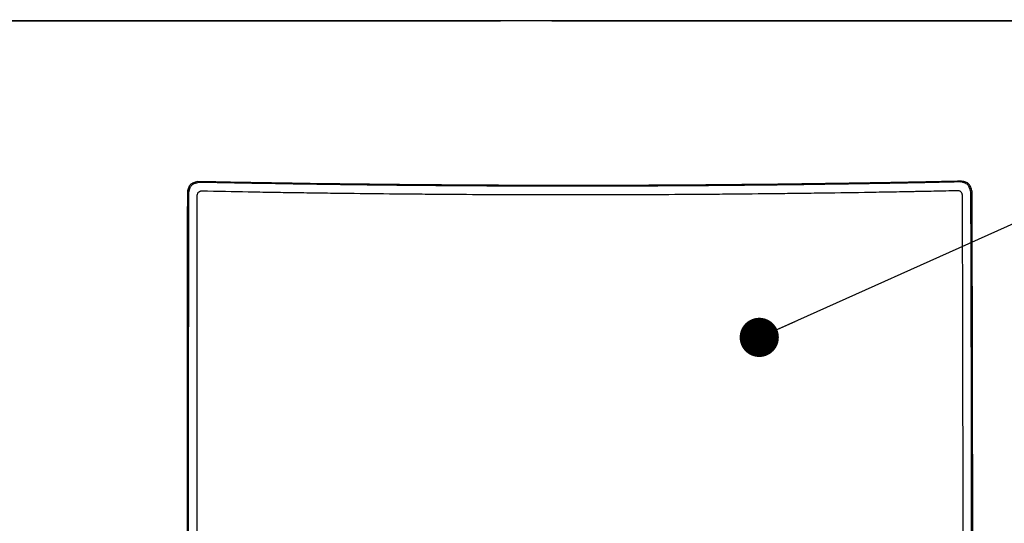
# Model space of a CAD drawing. Header units: millimetres. Extents: x 0 to 864, y 0 to 559.
# Tile 15 of 55: x 125 to 172, y 199 to 223. Entities that reach past the tile are written whole.
import ezdxf

# ---------------------------------------------------------------- set-up
doc = ezdxf.new("R2010")
doc.units = ezdxf.units.MM
doc.layers.add('DIMENSIONS', color=140, linetype='Continuous', lineweight=25)

# ---------------------------------------------------------------- blocks, each defined once
blk = doc.blocks.new('_Dot')
at = {"color": 0, "linetype": 'ByBlock', "lineweight": -2}
blk.add_line((-0.5, 0), (-1, 0), dxfattribs=at)
at = {"color": 0, "linetype": 'ByBlock', "const_width": 0.5}
blk.add_lwpolyline([(-0.25, 0, 1), (0.25, 0, 1)], format="xyb", close=True, dxfattribs=at)

msp = doc.modelspace()

# ---------------------------------------------------------------- linework, layer by layer
for p, q in [((109.638, 222.623), (147.9, 222.623)), ((150.32, 222.623), (193.641, 222.623)), ((133.695, 215.018), (133.641, 215.051)), ((151.629, 214.834), (151.629, 214.869)), ((169.562, 215.038), (169.615, 215.071)), ((133.207, 214.528), (133.152, 214.561)), ((170.051, 214.549), (170.106, 214.582))]:
    msp.add_line(p, q)
for points, knots in [([(182.613, 222.622), (180.13, 222.622), (177.618, 222.622), (172.545, 222.622), (169.985, 222.622), (164.811, 222.622), (162.199, 222.622), (158.239, 222.622), (156.911, 222.622), (154.265, 222.622), (152.945, 222.622), (148.991, 222.622), (146.364, 222.622), (141.132, 222.623), (138.527, 222.623), (134.638, 222.623), (133.344, 222.623), (130.762, 222.623), (129.472, 222.623), (125.628, 222.623), (123.1, 222.623), (120.613, 222.623)], [0, 0, 0, 0, 0.125, 0.125, 0.25, 0.25, 0.375, 0.375, 0.4375, 0.4375, 0.5, 0.5, 0.625, 0.625, 0.75, 0.75, 0.8125, 0.8125, 0.875, 0.875, 1, 1, 1, 1]), ([(133.641, 215.051), (133.603, 215.041), (133.538, 215.024), (133.443, 214.995), (133.362, 214.959), (133.288, 214.909), (133.234, 214.839), (133.197, 214.754), (133.172, 214.659), (133.159, 214.594), (133.152, 214.561)], [0, 0, 0, 0, 0.1581011, 0.2670225, 0.397325, 0.5066506, 0.6149981, 0.7395862, 0.867256, 1, 1, 1, 1]), ([(133.695, 215.018), (133.651, 215.006), (133.613, 214.996), (133.564, 214.982), (133.55, 214.978), (133.53, 214.972), (133.524, 214.97), (133.516, 214.967), (133.513, 214.966), (133.509, 214.964), (133.508, 214.964), (133.505, 214.963), (133.505, 214.963), (133.469, 214.949), (133.439, 214.936), (133.387, 214.906), (133.365, 214.89), (133.326, 214.854), (133.309, 214.833), (133.286, 214.795), (133.279, 214.782), (133.269, 214.76), (133.266, 214.752), (133.262, 214.741), (133.26, 214.737), (133.257, 214.729), (133.255, 214.724), (133.25, 214.708), (133.245, 214.693), (133.239, 214.67), (133.236, 214.662), (133.233, 214.649), (133.232, 214.645), (133.231, 214.639), (133.23, 214.636), (133.229, 214.632), (133.228, 214.629), (133.223, 214.606), (133.216, 214.573), (133.207, 214.528)], [0, 0, 0, 0, 0.125, 0.125, 0.1875, 0.1875, 0.21875, 0.21875, 0.234375, 0.234375, 0.2421875, 0.2421875, 0.25, 0.25, 0.375, 0.375, 0.5, 0.5, 0.625, 0.625, 0.6875, 0.6875, 0.71875, 0.71875, 0.734375, 0.734375, 0.75, 0.75, 0.8125, 0.8125, 0.84375, 0.84375, 0.859375, 0.859375, 0.8671875, 0.8671875, 0.875, 0.875, 1, 1, 1, 1]), ([(151.629, 214.869), (151.366, 214.869), (150.85, 214.87), (150.095, 214.87), (149.225, 214.872), (148.229, 214.875), (146.72, 214.882), (144.836, 214.895), (142.58, 214.914), (140.33, 214.94), (138.462, 214.965), (136.973, 214.989), (135.87, 215.007), (134.759, 215.029), (134.021, 215.043), (133.641, 215.051)], [0, 0, 0, 0, 0.043598, 0.085264, 0.125001, 0.187648, 0.250004, 0.375002, 0.5, 0.624873, 0.749997, 0.812576, 0.874999, 0.935699, 1, 1, 1, 1]), ([(151.629, 214.834), (150.823, 214.835), (150.07, 214.834), (149.358, 214.836), (149.346, 214.836), (149.322, 214.837), (149.31, 214.837), (149.275, 214.837), (149.251, 214.837), (149.18, 214.837), (149.133, 214.837), (148.991, 214.838), (148.897, 214.838), (148.614, 214.839), (148.425, 214.84), (147.861, 214.842), (147.485, 214.844), (147.017, 214.846), (146.926, 214.847), (146.74, 214.848), (146.647, 214.848), (146.367, 214.85), (146.179, 214.851), (145.616, 214.855), (145.237, 214.858), (144.666, 214.862), (144.477, 214.864), (144.1, 214.867), (143.912, 214.868), (143.35, 214.873), (142.977, 214.877), (142.515, 214.882), (142.42, 214.883), (142.233, 214.885), (142.14, 214.886), (141.86, 214.889), (141.673, 214.891), (141.113, 214.898), (140.74, 214.902), (139.621, 214.916), (138.876, 214.927), (137.387, 214.949), (136.645, 214.961), (135.896, 214.975), (135.886, 214.975), (135.864, 214.975), (135.853, 214.976), (135.82, 214.976), (135.798, 214.977), (135.733, 214.978), (135.689, 214.979), (135.556, 214.981), (135.467, 214.983), (135.198, 214.988), (135.016, 214.992), (134.463, 215.002), (134.084, 215.01), (133.695, 215.018)], [0, 0, 0, 0, 0.125, 0.125, 0.126953, 0.126953, 0.128906, 0.128906, 0.132812, 0.132812, 0.140625, 0.140625, 0.15625, 0.15625, 0.1875, 0.1875, 0.25, 0.25, 0.265625, 0.265625, 0.28125, 0.28125, 0.3125, 0.3125, 0.375, 0.375, 0.40625, 0.40625, 0.4375, 0.4375, 0.5, 0.5, 0.515625, 0.515625, 0.53125, 0.53125, 0.5625, 0.5625, 0.625, 0.625, 0.75, 0.75, 0.875, 0.875, 0.876953, 0.876953, 0.878906, 0.878906, 0.882812, 0.882812, 0.890625, 0.890625, 0.90625, 0.90625, 0.9375, 0.9375, 1, 1, 1, 1]), ([(169.615, 215.071), (169.36, 215.066), (168.858, 215.055), (168.119, 215.039), (167.264, 215.022), (166.284, 215.004), (164.795, 214.978), (162.927, 214.951), (160.678, 214.922), (158.422, 214.9), (156.538, 214.886), (155.029, 214.878), (153.91, 214.873), (152.776, 214.871), (152.02, 214.87), (151.629, 214.869)], [0, 0, 0, 0, 0.043293, 0.084957, 0.125001, 0.187401, 0.250003, 0.375084, 0.5, 0.624999, 0.749997, 0.81234, 0.874999, 0.935317, 1, 1, 1, 1]), ([(169.562, 215.038), (169.172, 215.029), (168.793, 215.021), (168.24, 215.009), (168.059, 215.006), (167.79, 215), (167.701, 214.998), (167.568, 214.995), (167.524, 214.994), (167.459, 214.993), (167.437, 214.993), (167.404, 214.992), (167.393, 214.992), (167.371, 214.991), (167.361, 214.991), (166.981, 214.984), (166.611, 214.977), (165.87, 214.964), (165.498, 214.957), (164.382, 214.939), (163.637, 214.928), (162.518, 214.912), (162.145, 214.907), (161.585, 214.9), (161.398, 214.898), (161.118, 214.894), (161.024, 214.893), (160.837, 214.891), (160.743, 214.89), (160.281, 214.885), (159.908, 214.881), (159.346, 214.875), (159.158, 214.873), (158.781, 214.87), (158.592, 214.868), (158.02, 214.863), (157.642, 214.86), (157.078, 214.855), (156.891, 214.854), (156.611, 214.852), (156.518, 214.852), (156.332, 214.85), (156.241, 214.85), (155.399, 214.845), (154.646, 214.841), (153.877, 214.838), (153.867, 214.838), (153.845, 214.838), (153.834, 214.838), (153.801, 214.838), (153.779, 214.838), (153.713, 214.838), (153.669, 214.837), (153.535, 214.837), (153.445, 214.837), (153.172, 214.836), (152.987, 214.836), (152.422, 214.835), (152.032, 214.835), (151.629, 214.834)], [0, 0, 0, 0, 0.0625, 0.0625, 0.09375, 0.09375, 0.109375, 0.109375, 0.1171875, 0.1171875, 0.1210937, 0.1210937, 0.1230469, 0.1230469, 0.125, 0.125, 0.1875, 0.1875, 0.25, 0.25, 0.375, 0.375, 0.4375, 0.4375, 0.46875, 0.46875, 0.484375, 0.484375, 0.5, 0.5, 0.5625, 0.5625, 0.59375, 0.59375, 0.625, 0.625, 0.6875, 0.6875, 0.71875, 0.71875, 0.734375, 0.734375, 0.75, 0.75, 0.875, 0.875, 0.8769531, 0.8769531, 0.8789062, 0.8789062, 0.8828125, 0.8828125, 0.890625, 0.890625, 0.90625, 0.90625, 0.9375, 0.9375, 1, 1, 1, 1]), ([(170.051, 214.549), (170.039, 214.594), (170.028, 214.633), (170.013, 214.682), (170.009, 214.696), (170.002, 214.716), (170, 214.722), (169.997, 214.731), (169.996, 214.734), (169.994, 214.738), (169.994, 214.739), (169.993, 214.742), (169.993, 214.743), (169.979, 214.779), (169.965, 214.809), (169.935, 214.862), (169.919, 214.884), (169.883, 214.922), (169.862, 214.94), (169.824, 214.962), (169.811, 214.969), (169.79, 214.979), (169.782, 214.982), (169.771, 214.987), (169.767, 214.988), (169.76, 214.991), (169.755, 214.993), (169.739, 214.998), (169.724, 215.002), (169.701, 215.009), (169.693, 215.011), (169.681, 215.014), (169.677, 215.015), (169.67, 215.016), (169.668, 215.017), (169.664, 215.018), (169.66, 215.018), (169.638, 215.023), (169.606, 215.03), (169.562, 215.038)], [0, 0, 0, 0, 0.125, 0.125, 0.1875, 0.1875, 0.21875, 0.21875, 0.234375, 0.234375, 0.2421875, 0.2421875, 0.25, 0.25, 0.375, 0.375, 0.5, 0.5, 0.625, 0.625, 0.6875, 0.6875, 0.71875, 0.71875, 0.734375, 0.734375, 0.75, 0.75, 0.8125, 0.8125, 0.84375, 0.84375, 0.859375, 0.859375, 0.8671875, 0.8671875, 0.875, 0.875, 1, 1, 1, 1]), ([(170.106, 214.582), (170.095, 214.621), (170.077, 214.687), (170.046, 214.783), (170.01, 214.865), (169.959, 214.939), (169.89, 214.994), (169.806, 215.03), (169.712, 215.053), (169.648, 215.065), (169.615, 215.071)], [0, 0, 0, 0, 0.157947, 0.26742, 0.397922, 0.50743, 0.615902, 0.739974, 0.867421, 1, 1, 1, 1]), ([(133.152, 214.561), (133.151, 214.054), (133.148, 212.842), (133.146, 210.418), (133.141, 207.019), (133.139, 203.377), (133.138, 199.547), (133.14, 196.166), (133.144, 192.439), (133.152, 188.968), (133.162, 186.53), (133.166, 185.386)], [0, 0, 0, 0, 0.052333, 0.125, 0.25, 0.402504, 0.5, 0.643919, 0.75, 0.882778, 1, 1, 1, 1]), ([(133.207, 214.528), (133.206, 214.064), (133.205, 213.476), (133.203, 212.406), (133.203, 212.018), (133.202, 211.39), (133.202, 211.173), (133.201, 210.835), (133.201, 210.722), (133.201, 210.504), (133.201, 210.398), (133.198, 208.632), (133.197, 207.624), (133.197, 207.26), (133.197, 207.242), (133.197, 207.203), (133.197, 207.184), (133.197, 207.126), (133.197, 207.088), (133.197, 206.973), (133.197, 206.898), (133.197, 206.672), (133.196, 206.523), (133.196, 206.084), (133.196, 205.8), (133.195, 204.42), (133.194, 203.451), (133.193, 201.787), (133.193, 201.092), (133.193, 200.397), (133.193, 200.266), (133.193, 200.023), (133.193, 199.911), (133.193, 199.577), (133.193, 199.36), (133.193, 198.311), (133.194, 197.579), (133.194, 196.642), (133.194, 196.357), (133.195, 195.97), (133.195, 195.848), (133.195, 195.617), (133.195, 195.51), (133.196, 194.54), (133.197, 193.79), (133.198, 192.993), (133.198, 192.841), (133.199, 192.551), (133.199, 192.408), (133.2, 191.979), (133.201, 191.697), (133.206, 189.184), (133.214, 187.165), (133.222, 185.371)], [0, 0, 0, 0, 0.003906, 0.003906, 0.005859, 0.005859, 0.006836, 0.006836, 0.007324, 0.007324, 0.007812, 0.007812, 0.015625, 0.015625, 0.016113, 0.016113, 0.016602, 0.016602, 0.017578, 0.017578, 0.019531, 0.019531, 0.023438, 0.023438, 0.03125, 0.03125, 0.0625, 0.0625, 0.09375, 0.09375, 0.101562, 0.101562, 0.109375, 0.109375, 0.125, 0.125, 0.1875, 0.1875, 0.21875, 0.21875, 0.234375, 0.234375, 0.25, 0.25, 0.375, 0.375, 0.40625, 0.40625, 0.4375, 0.4375, 0.5, 0.5, 1, 1, 1, 1]), ([(133.621, 214.421), (133.628, 214.456), (133.634, 214.482), (133.64, 214.499), (133.641, 214.501), (133.642, 214.504), (133.642, 214.506), (133.644, 214.511), (133.646, 214.514), (133.65, 214.522), (133.652, 214.528), (133.662, 214.543), (133.669, 214.551), (133.692, 214.573), (133.712, 214.584), (133.741, 214.595), (133.741, 214.595), (133.743, 214.596), (133.745, 214.596), (133.748, 214.597), (133.75, 214.598), (133.758, 214.601), (133.764, 214.603), (133.783, 214.608), (133.799, 214.612), (133.817, 214.617)], [0, 0, 0, 0, 0.25, 0.25, 0.265625, 0.265625, 0.28125, 0.28125, 0.3125, 0.3125, 0.375, 0.375, 0.5, 0.5, 0.75, 0.75, 0.765625, 0.765625, 0.78125, 0.78125, 0.8125, 0.8125, 0.875, 0.875, 1, 1, 1, 1]), ([(133.817, 214.617), (134.59, 214.602), (135.323, 214.587), (136.025, 214.574), (136.037, 214.574), (136.06, 214.574), (136.072, 214.574), (136.106, 214.573), (136.129, 214.573), (136.198, 214.571), (136.244, 214.571), (136.381, 214.568), (136.473, 214.567), (136.749, 214.562), (136.933, 214.559), (137.485, 214.55), (137.854, 214.544), (138.408, 214.536), (138.595, 214.533), (138.966, 214.528), (139.151, 214.525), (139.708, 214.518), (140.079, 214.513), (141.19, 214.499), (141.93, 214.491), (142.854, 214.482), (143.041, 214.48), (143.413, 214.476), (143.599, 214.475), (144.157, 214.47), (144.53, 214.467), (145.648, 214.458), (146.395, 214.453), (147.237, 214.449), (147.331, 214.448), (147.519, 214.448), (147.613, 214.447), (147.894, 214.446), (148.082, 214.445), (148.642, 214.443), (149.015, 214.441), (149.397, 214.44), (149.407, 214.44), (149.429, 214.44), (149.44, 214.44), (149.473, 214.44), (149.495, 214.44), (149.56, 214.44), (149.604, 214.44), (149.737, 214.44), (149.827, 214.44), (150.097, 214.439), (150.281, 214.439), (150.842, 214.439), (151.229, 214.439), (151.63, 214.438)], [0, 0, 0, 0, 0.125, 0.125, 0.1269531, 0.1269531, 0.1289062, 0.1289062, 0.1328125, 0.1328125, 0.140625, 0.140625, 0.15625, 0.15625, 0.1875, 0.1875, 0.25, 0.25, 0.28125, 0.28125, 0.3125, 0.3125, 0.375, 0.375, 0.5, 0.5, 0.53125, 0.53125, 0.5625, 0.5625, 0.625, 0.625, 0.75, 0.75, 0.765625, 0.765625, 0.78125, 0.78125, 0.8125, 0.8125, 0.875, 0.875, 0.8769531, 0.8769531, 0.8789062, 0.8789062, 0.8828125, 0.8828125, 0.890625, 0.890625, 0.90625, 0.90625, 0.9375, 0.9375, 1, 1, 1, 1]), ([(151.63, 214.438), (152.03, 214.439), (152.417, 214.439), (152.978, 214.44), (153.162, 214.44), (153.432, 214.441), (153.522, 214.441), (153.655, 214.442), (153.699, 214.442), (153.764, 214.442), (153.786, 214.442), (153.819, 214.442), (153.83, 214.442), (153.852, 214.442), (153.862, 214.442), (154.615, 214.445), (155.363, 214.449), (156.21, 214.454), (156.303, 214.454), (156.49, 214.455), (156.583, 214.456), (156.863, 214.458), (157.05, 214.459), (157.61, 214.463), (157.983, 214.466), (159.102, 214.476), (159.846, 214.483), (160.774, 214.493), (160.958, 214.495), (161.328, 214.5), (161.513, 214.502), (162.067, 214.509), (162.438, 214.514), (163.549, 214.529), (164.291, 214.54), (165.128, 214.553), (165.219, 214.555), (165.404, 214.558), (165.496, 214.559), (165.772, 214.564), (165.957, 214.567), (166.509, 214.577), (166.876, 214.584), (167.255, 214.591), (167.265, 214.591), (167.287, 214.592), (167.298, 214.592), (167.33, 214.593), (167.352, 214.593), (167.417, 214.594), (167.461, 214.595), (167.593, 214.598), (167.681, 214.6), (167.948, 214.605), (168.129, 214.609), (168.678, 214.621), (169.054, 214.629), (169.441, 214.637)], [0, 0, 0, 0, 0.0625, 0.0625, 0.09375, 0.09375, 0.109375, 0.109375, 0.1171875, 0.1171875, 0.1210937, 0.1210937, 0.1230469, 0.1230469, 0.125, 0.125, 0.25, 0.25, 0.265625, 0.265625, 0.28125, 0.28125, 0.3125, 0.3125, 0.375, 0.375, 0.5, 0.5, 0.53125, 0.53125, 0.5625, 0.5625, 0.625, 0.625, 0.75, 0.75, 0.765625, 0.765625, 0.78125, 0.78125, 0.8125, 0.8125, 0.875, 0.875, 0.8769531, 0.8769531, 0.8789062, 0.8789062, 0.8828125, 0.8828125, 0.890625, 0.890625, 0.90625, 0.90625, 0.9375, 0.9375, 1, 1, 1, 1]), ([(169.441, 214.637), (169.476, 214.63), (169.502, 214.624), (169.518, 214.619), (169.52, 214.618), (169.524, 214.617), (169.525, 214.616), (169.53, 214.614), (169.533, 214.613), (169.541, 214.609), (169.546, 214.606), (169.561, 214.597), (169.57, 214.59), (169.592, 214.567), (169.603, 214.546), (169.614, 214.518), (169.614, 214.517), (169.615, 214.515), (169.616, 214.514), (169.617, 214.51), (169.618, 214.508), (169.62, 214.5), (169.622, 214.494), (169.628, 214.474), (169.632, 214.459), (169.637, 214.441)], [0, 0, 0, 0, 0.25, 0.25, 0.265625, 0.265625, 0.28125, 0.28125, 0.3125, 0.3125, 0.375, 0.375, 0.5, 0.5, 0.75, 0.75, 0.765625, 0.765625, 0.78125, 0.78125, 0.8125, 0.8125, 0.875, 0.875, 1, 1, 1, 1]), ([(170.05, 185.372), (170.057, 186.519), (170.062, 187.703), (170.069, 189.531), (170.071, 190.149), (170.074, 191.09), (170.075, 191.406), (170.076, 191.883), (170.077, 192.042), (170.077, 192.282), (170.077, 192.362), (170.078, 192.483), (170.078, 192.523), (170.078, 192.583), (170.078, 192.604), (170.078, 192.634), (170.078, 192.644), (170.078, 192.659), (170.078, 192.664), (170.078, 192.674), (170.078, 192.68), (170.08, 193.734), (170.082, 194.868), (170.083, 196.694), (170.083, 197.323), (170.083, 198.298), (170.083, 198.628), (170.083, 199.131), (170.083, 199.3), (170.083, 199.555), (170.083, 199.641), (170.083, 199.769), (170.083, 199.812), (170.083, 199.877), (170.083, 199.898), (170.083, 199.93), (170.083, 199.941), (170.083, 199.957), (170.083, 199.963), (170.083, 199.971), (170.083, 199.973), (170.083, 199.979), (170.083, 199.982), (170.082, 201.023), (170.081, 202.15), (170.079, 203.973), (170.078, 204.603), (170.076, 205.58), (170.075, 205.911), (170.074, 206.416), (170.074, 206.585), (170.073, 206.842), (170.073, 206.927), (170.073, 207.057), (170.073, 207.1), (170.073, 207.165), (170.073, 207.186), (170.073, 207.219), (170.073, 207.23), (170.073, 207.246), (170.072, 207.251), (170.072, 207.259), (170.072, 207.262), (170.072, 207.266), (170.072, 207.268), (170.072, 207.27), (170.072, 207.272), (170.071, 207.999), (170.068, 209.216), (170.063, 210.92), (170.063, 210.925), (170.063, 210.936), (170.063, 210.942), (170.063, 210.959), (170.063, 210.971), (170.063, 211.005), (170.063, 211.028), (170.062, 211.097), (170.062, 211.143), (170.062, 211.278), (170.062, 211.368), (170.061, 211.633), (170.06, 211.806), (170.059, 212.311), (170.058, 212.631), (170.055, 213.539), (170.053, 214.078), (170.051, 214.549)], [0, 0, 0, 0, 0.125, 0.125, 0.1875, 0.1875, 0.21875, 0.21875, 0.234375, 0.234375, 0.2421875, 0.2421875, 0.2460937, 0.2460937, 0.2480469, 0.2480469, 0.2490234, 0.2490234, 0.2495117, 0.2495117, 0.25, 0.25, 0.375, 0.375, 0.4375, 0.4375, 0.46875, 0.46875, 0.484375, 0.484375, 0.4921875, 0.4921875, 0.4960937, 0.4960937, 0.4980469, 0.4980469, 0.4990234, 0.4990234, 0.4995117, 0.4995117, 0.4997559, 0.4997559, 0.5, 0.5, 0.625, 0.625, 0.6875, 0.6875, 0.71875, 0.71875, 0.734375, 0.734375, 0.7421875, 0.7421875, 0.7460937, 0.7460937, 0.7480469, 0.7480469, 0.7490234, 0.7490234, 0.7495117, 0.7495117, 0.7497559, 0.7497559, 0.7498779, 0.7498779, 0.75, 0.75, 0.875, 0.875, 0.8754883, 0.8754883, 0.8759766, 0.8759766, 0.8769531, 0.8769531, 0.8789062, 0.8789062, 0.8828125, 0.8828125, 0.890625, 0.890625, 0.90625, 0.90625, 0.9375, 0.9375, 1, 1, 1, 1]), ([(170.106, 185.388), (170.109, 185.971), (170.115, 187.155), (170.122, 188.958), (170.129, 190.814), (170.134, 193.204), (170.138, 196.276), (170.138, 199.839), (170.134, 203.57), (170.128, 207.215), (170.119, 210.405), (170.112, 212.831), (170.108, 214.043), (170.106, 214.582)], [0, 0, 0, 0, 0.059715, 0.121308, 0.184745, 0.25, 0.366432, 0.5, 0.615933, 0.75, 0.875, 0.944435, 1, 1, 1, 1]), ([(133.633, 185.761), (133.628, 186.967), (133.623, 188.32), (133.617, 190.562), (133.616, 191.345), (133.614, 192.366), (133.613, 192.573), (133.613, 192.886), (133.613, 193.008), (133.612, 193.293), (133.612, 193.455), (133.611, 193.998), (133.611, 194.438), (133.61, 195.213), (133.61, 195.49), (133.609, 195.935), (133.609, 196.088), (133.609, 196.256), (133.609, 196.265), (133.609, 196.28), (133.609, 196.285), (133.609, 196.295), (133.609, 196.3), (133.609, 196.338), (133.609, 196.413), (133.609, 196.767), (133.609, 197.178), (133.608, 198.344), (133.608, 199.099), (133.608, 200.49), (133.608, 200.997), (133.608, 201.617), (133.608, 201.694), (133.608, 201.867), (133.608, 201.962), (133.609, 202.275), (133.609, 202.52), (133.609, 202.941), (133.609, 203.09), (133.609, 203.288), (133.609, 203.327), (133.609, 203.412), (133.609, 203.457), (133.609, 203.598), (133.609, 203.701), (133.609, 204.038), (133.609, 204.3), (133.61, 204.672), (133.61, 204.749), (133.61, 204.868), (133.61, 204.908), (133.61, 204.969), (133.61, 204.989), (133.61, 205.02), (133.61, 205.031), (133.61, 205.051), (133.61, 205.061), (133.61, 205.179), (133.61, 205.49), (133.611, 206.134), (133.611, 206.276), (133.611, 206.507), (133.611, 206.588), (133.611, 206.713), (133.611, 206.756), (133.611, 206.842), (133.611, 206.889), (133.611, 207.142), (133.611, 207.407), (133.612, 207.898), (133.612, 208.077), (133.612, 208.321), (133.612, 208.37), (133.612, 208.446), (133.613, 208.472), (133.613, 208.51), (133.613, 208.523), (133.613, 208.543), (133.613, 208.549), (133.613, 208.559), (133.613, 208.563), (133.613, 208.575), (133.613, 208.584), (133.613, 208.678), (133.613, 208.895), (133.614, 209.42), (133.614, 209.628), (133.614, 209.99), (133.614, 210.119), (133.614, 210.325), (133.614, 210.395), (133.615, 210.533), (133.615, 210.602), (133.616, 211.772), (133.617, 212.815), (133.619, 213.803)], [0, 0, 0, 0, 0.5, 0.5, 0.75, 0.75, 0.8125, 0.8125, 0.84375, 0.84375, 0.875, 0.875, 0.9375, 0.9375, 0.96875, 0.96875, 0.984375, 0.984375, 0.9853516, 0.9853516, 0.9858398, 0.9858398, 0.9863281, 0.9863281, 0.9882812, 0.9882812, 0.9921875, 0.9921875, 0.9960937, 0.9960937, 0.9980469, 0.9980469, 0.998291, 0.998291, 0.9985352, 0.9985352, 0.9990234, 0.9990234, 0.9992676, 0.9992676, 0.9993286, 0.9993286, 0.9993896, 0.9993896, 0.9995117, 0.9995117, 0.9997559, 0.9997559, 0.9998169, 0.9998169, 0.9998474, 0.9998474, 0.9998627, 0.9998627, 0.9998703, 0.9998703, 0.9998779, 0.9998779, 0.999939, 0.999939, 0.9999542, 0.9999542, 0.9999619, 0.9999619, 0.9999657, 0.9999657, 0.9999695, 0.9999695, 0.9999847, 0.9999847, 0.9999924, 0.9999924, 0.9999943, 0.9999943, 0.9999952, 0.9999952, 0.9999957, 0.9999957, 0.9999959, 0.9999959, 0.9999961, 0.9999961, 0.9999962, 0.9999962, 0.9999971, 0.9999971, 0.9999976, 0.9999976, 0.9999979, 0.9999979, 0.999998, 0.999998, 0.9999981, 0.9999981, 1, 1, 1, 1]), ([(169.64, 213.822), (169.642, 213.273), (169.644, 212.708), (169.646, 211.833), (169.647, 211.538), (169.649, 211.088), (169.649, 210.937), (169.65, 210.708), (169.65, 210.632), (169.65, 210.517), (169.65, 210.479), (169.65, 210.421), (169.65, 210.402), (169.65, 210.373), (169.651, 210.364), (169.651, 210.349), (169.651, 210.344), (169.651, 210.337), (169.651, 210.335), (169.651, 210.33), (169.651, 210.329), (169.653, 209.431), (169.655, 208.69), (169.657, 207.814), (169.658, 207.561), (169.658, 207.241), (169.658, 207.144), (169.659, 207.013), (169.659, 206.972), (169.659, 206.914), (169.659, 206.895), (169.659, 206.868), (169.659, 206.859), (169.659, 206.846), (169.659, 206.842), (169.659, 206.835), (169.659, 206.833), (169.659, 206.83), (169.659, 206.829), (169.659, 206.827), (169.659, 206.827), (169.659, 206.826), (169.659, 206.826), (169.664, 203.904), (169.667, 201.56), (169.668, 199.814), (169.668, 199.81), (169.668, 199.805), (169.668, 199.802), (169.668, 199.794), (169.668, 199.789), (169.668, 199.773), (169.668, 199.762), (169.668, 199.73), (169.668, 199.709), (169.668, 199.646), (169.668, 199.604), (169.668, 199.477), (169.668, 199.393), (169.668, 199.143), (169.668, 198.977), (169.668, 198.485), (169.668, 198.162), (169.668, 197.213), (169.668, 196.604), (169.667, 194.847), (169.666, 193.772), (169.664, 192.791), (169.664, 192.785), (169.664, 192.775), (169.664, 192.77), (169.664, 192.755), (169.664, 192.745), (169.664, 192.716), (169.664, 192.696), (169.663, 192.637), (169.663, 192.597), (169.663, 192.479), (169.663, 192.401), (169.662, 192.165), (169.662, 192.009), (169.661, 191.543), (169.66, 191.236), (169.658, 190.321), (169.656, 189.723), (169.65, 187.964), (169.645, 186.839), (169.639, 185.763)], [0, 0, 0, 0, 0.0625, 0.0625, 0.09375, 0.09375, 0.109375, 0.109375, 0.1171875, 0.1171875, 0.1210937, 0.1210937, 0.1230469, 0.1230469, 0.1240234, 0.1240234, 0.1245117, 0.1245117, 0.1247559, 0.1247559, 0.125, 0.125, 0.1875, 0.1875, 0.21875, 0.21875, 0.234375, 0.234375, 0.2421875, 0.2421875, 0.2460937, 0.2460937, 0.2480469, 0.2480469, 0.2490234, 0.2490234, 0.2495117, 0.2495117, 0.2497559, 0.2497559, 0.2498779, 0.2498779, 0.25, 0.25, 0.5, 0.5, 0.5002441, 0.5002441, 0.5004883, 0.5004883, 0.5009766, 0.5009766, 0.5019531, 0.5019531, 0.5039062, 0.5039062, 0.5078125, 0.5078125, 0.515625, 0.515625, 0.53125, 0.53125, 0.5625, 0.5625, 0.625, 0.625, 0.75, 0.75, 0.7504883, 0.7504883, 0.7509766, 0.7509766, 0.7519531, 0.7519531, 0.7539062, 0.7539062, 0.7578125, 0.7578125, 0.765625, 0.765625, 0.78125, 0.78125, 0.8125, 0.8125, 0.875, 0.875, 1, 1, 1, 1])]:
    msp.add_open_spline(points, degree=3, knots=knots)
for points in [[(133.619, 213.803), (133.62, 214.009), (133.62, 214.215), (133.621, 214.421)], [(169.637, 214.441), (169.638, 214.235), (169.639, 214.029), (169.64, 213.822)]]:
    msp.add_open_spline(points, degree=3)
at = {"layer": 'DIMENSIONS'}
msp.add_line((160.085, 207.72), (224.111, 236.409), dxfattribs=at)

# ---------------------------------------------------------------- block references
at = {"layer": 'DIMENSIONS', "xscale": 1.846153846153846, "yscale": 1.846153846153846, "rotation": 204.1361345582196}
msp.add_blockref('_Dot', (160.085, 207.72, 177.074), dxfattribs=at)

doc.saveas('drawing.dxf')
